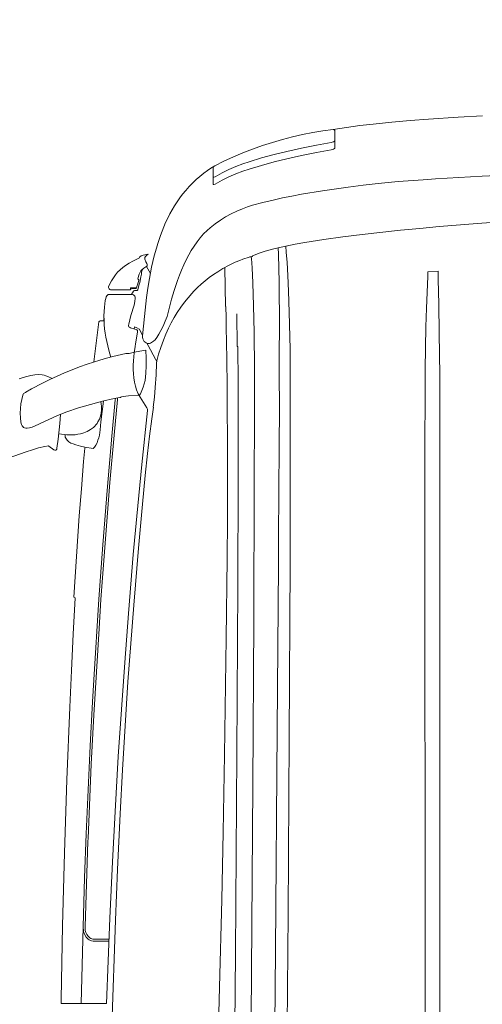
# Model space of a CAD drawing. Header units: millimetres. Extents: x 2204655785 to 2205143108, y 485765510 to 486291538.
# Tile 147 of 156: x 2205052244 to 2205052970, y 486235507 to 486237053. Entities that reach past the tile are written whole.
import ezdxf
from ezdxf.enums import TextEntityAlignment as Align
from ezdxf.lldxf.tags import DXFTag

# ---------------------------------------------------------------- set-up
doc = ezdxf.new("R2010")
doc.units = ezdxf.units.MM
doc.linetypes.add('НЕВИДИМАЯX2', pattern=[19.05, 12.7, -6.35])
for name, color, linetype in [('206ППР Панелевоз', 7, 'Continuous'), ('ППР_Опасная зона от крана', 1, 'Continuous'), ('ППР_Разрез', 5, 'Continuous'), ('ППР_Стрела', 7, 'Continuous')]:
    doc.layers.add(name, color=color, linetype=linetype)
doc.styles.add('ППРк_М1-1', font='GOST_Common Italic.ttf', dxfattribs={"height": 800})
doc.styles.add('ППРк_М1-1кран', font='GOST_Common Italic.ttf', dxfattribs={"width": 0.8, "height": 600})
tags = doc.linetypes.add('опасная зона_Кран', pattern='A,30,-8,4,-8,30,-8,4,-8,30,-8,4,[230,Bbox.shx,S=2.5,R=0,X=0,Y=-10],-6', length=148).pattern_tags.tags
tags[24] = DXFTag(74, 5)

# ---------------------------------------------------------------- blocks, each defined once
blk = doc.blocks.new('*U397')
at = {"layer": 'ППР_Опасная зона от крана', "linetype": 'опасная зона_Кран', "lineweight": 80, "ltscale": 100}
blk.add_arc((23215, 0), 50270, 270, 90, dxfattribs=at)
at = {"layer": 'ППР_Стрела', "linetype": 'НЕВИДИМАЯX2', "lineweight": 50, "ltscale": 100}
blk.add_arc((23215, 0), 38700, 270, 90, dxfattribs=at)
at = {"layer": 'ППР_Стрела', "linetype": 'Continuous', "lineweight": 100}
blk.add_arc((23215, 0), 30700, 270, 90, dxfattribs=at)
at = {"style": 'ППРк_М1-1', "width": 0.8}
for tag, p, height, flags in [('ОПАСНАЯ_ЗОНА', (25480.86, 21929.55), 800, 1), ('ОТЛЕТ_ГРУЗА', (25413.72, 20678.22), 800, 1), ('Кол-во_элементов', (2695.66, -1978.25), 1200, 8)]:
    blk.add_attdef(tag, p, '', height=height, dxfattribs=dict(at, flags=flags))
at = {"style": 'ППРк_М1-1', "width": 0.8, "flags": 8}
blk.add_attdef('МАРКА_КРАНА', text='', height=1200, dxfattribs=at).set_placement((8837.5, 818.17), align=Align.CENTER)
blk.add_attdef('ВЫСОТА', text='', height=1200, dxfattribs=at).set_placement((9134.89, -8454.02), align=Align.MIDDLE_CENTER)
at = {"layer": 'Defpoints', "style": 'ППРк_М1-1', "width": 0.8, "flags": 1}
for tag, p in [('МАКСИМАЛЬНАЯ_ДЛИНА_ГРУЗА', (25470.43, 19233.22)), ('ШИРИНА_ГРУЗА', (25397.01, 17803.51))]:
    blk.add_attdef(tag, p, '', height=800, dxfattribs=at)
at = {"layer": 'ППР_Разрез', "style": 'ППРк_М1-1кран', "width": 0.8, "flags": 8}
for tag, p in [('РАЗРЕЗ2', (-1027.85, 55181.17)), ('РАЗРЕЗ', (-1731.87, -54129.29))]:
    blk.add_attdef(tag, p, '', height=800, dxfattribs=at)
at = {"layer": 'ППР_Стрела', "style": 'ППРк_М1-1кран', "width": 0.8, "flags": 8}
for tag, p in [('ВЫСОТА_КРЮКА_ГОРИЗ', (-19652.89, 21607.87)), ('ГАБАРИТ_СТРЕЛЫ', (-25019.84, 21408.72)), ('ВЫСОТА_КРЮКА_НАКЛ', (-20393.31, 20761.66)), ('ВЫЛЕТ', (-16616.63, 14016.8))]:
    blk.add_attdef(tag, p, '', height=800, rotation=317, dxfattribs=at)
blk = doc.blocks.new('*U53')
at = {"layer": '206ППР Панелевоз', "lineweight": 5}
for p, q in [((10921.9, 1334.5), (10911.7, 1362.8)), ((11036.3, 1345.8), (11038.5, 1339.6)), ((10925.1, 1324.9), (10921.9, 1334.5)), ((10958.9, 1333.2), (10959, 1335.2)), ((10959.4, 1329.3), (10958.9, 1333.2)), ((10959, 1335.2), (10959.3, 1337.2)), ((10959.3, 1337.2), (10960, 1338.8)), ((10960, 1338.8), (10961.3, 1340.1)), ((10961.3, 1340.1), (10962.8, 1341.1)), ((10962.8, 1341.1), (10964.6, 1341.9)), ((10964.6, 1341.9), (10968.4, 1342.9)), ((10968.4, 1342.9), (10975.4, 1343.7)), ((10975.4, 1343.7), (10982.6, 1343.9)), ((10982.6, 1343.9), (10989.7, 1343.6)), ((10989.7, 1343.6), (10996.9, 1342.8)), ((10996.9, 1342.8), (11003.9, 1341.5)), ((11003.9, 1341.5), (11010.9, 1339.9)), ((11010.5, 1340), (11012.1, 1339.5)), ((11012.1, 1339.5), (11013.1, 1338.7)), ((11013.1, 1338.7), (11015.1, 1335.8)), ((11015.1, 1335.8), (11015.5, 1335.2)), ((11015.5, 1335.2), (11020.5, 1326.5)), ((11038.5, 1339.6), (11040.3, 1333.4)), ((11040.3, 1333.4), (11041.7, 1327.2)), ((10927.8, 1315.3), (10925.1, 1324.9)), ((10930.1, 1305.5), (10927.8, 1315.3)), ((10960.6, 1325.3), (10959.4, 1329.3)), ((10962.3, 1321.4), (10960.6, 1325.3)), ((10965.9, 1313.8), (10962.3, 1321.4)), ((11020.5, 1326.5), (11029.7, 1308.8)), ((11041.7, 1327.2), (11042.7, 1321.1)), ((11043, 1315.1), (11042.6, 1309.3)), ((11042.7, 1321.1), (11043, 1315.1)), ((10925.1, 1291.3), (10930.9, 1299)), ((10931, 1299.7), (10930.1, 1305.5)), ((10930.9, 1299), (10931, 1299.8)), ((10930.9, 1299), (10930.9, 1299)), ((10931, 1299.8), (10931, 1299.7)), ((10978.6, 1285.3), (10965.9, 1313.8)), ((11029.7, 1308.8), (11035.3, 1297.4)), ((11040.3, 1300.8), (11036.9, 1293.9)), ((11041.3, 1303.6), (11040.3, 1300.8)), ((11042, 1306.4), (11041.3, 1303.6)), ((11042.6, 1309.3), (11042, 1306.4)), ((10924.2, 1289.7), (10924.8, 1290.9)), ((10924.3, 1288.2), (10924.2, 1289.7)), ((10924.6, 1287.8), (10924.3, 1288.2)), ((10925.3, 1287), (10924.6, 1287.8)), ((10924.8, 1290.9), (10925.1, 1291.3)), ((10926.1, 1286.6), (10925.3, 1287)), ((10927.6, 1286.4), (10926.1, 1286.6)), ((10941.5, 1284.6), (10927.6, 1286.4)), ((10966.5, 1281.9), (10941.5, 1284.6)), ((10949.9, 1283.6), (10948.6, 1270.8)), ((10984.4, 1270.9), (10978.6, 1285.3)), ((11035.3, 1297.4), (11040.7, 1285.9)), ((11040.7, 1285.9), (11045.8, 1274.3)), ((10055.6, 1208.8), (10055.6, 1279.8)), ((10055.6, 1279.8), (10062.6, 1279.6)), ((10062.6, 1279.6), (10120, 1278.6)), ((10120, 1278.6), (10177.4, 1277.4)), ((10177.4, 1277.4), (10292.1, 1274.4)), ((10292.1, 1274.4), (10406.6, 1270.7)), ((10406.6, 1270.7), (10521, 1266.2)), ((10937.6, 1267.6), (10940.2, 1270.4)), ((10940.2, 1270.4), (10941.6, 1271.6)), ((10941.6, 1271.6), (10943.1, 1272.5)), ((10943.1, 1272.5), (10944.6, 1273.2)), ((10944.6, 1273.2), (10946.3, 1273.5)), ((10946.3, 1273.5), (10948.9, 1273.4)), ((10948.6, 1270.8), (10948.4, 1266.6)), ((10980.6, 1280.8), (10966.5, 1281.9)), ((10990.7, 1252.3), (10984.4, 1270.9)), ((11045.8, 1274.3), (11050.6, 1262.6)), ((10521, 1266.2), (10578.2, 1263.6)), ((10578.2, 1263.6), (10635.3, 1260.8)), ((10635.3, 1260.8), (10692.4, 1257.6)), ((10692.4, 1257.6), (10693.4, 1259.6)), ((10693.4, 1259.6), (10757.3, 1255.8)), ((10757.3, 1255.8), (10821.3, 1251.3)), ((10930.7, 1249.6), (10932.5, 1256.6)), ((10932.5, 1256.6), (10934.1, 1261.1)), ((10934.1, 1261.1), (10935.6, 1264.4)), ((10935.6, 1264.4), (10937.6, 1267.6)), ((10948.4, 1266.6), (10948.5, 1262.3)), ((10948.5, 1262.3), (10948.7, 1258)), ((10948.7, 1258), (10949.3, 1253.8)), ((10949.3, 1253.8), (10950.1, 1249.6)), ((10996.3, 1233.6), (10990.7, 1252.3)), ((11050.6, 1262.6), (11055.2, 1250.8)), ((10055.6, 1248.5), (10175.9, 1245.3)), ((10155.5, 1235.7), (10156.7, 1237.3)), ((10156.7, 1237.3), (10158.1, 1238.9)), ((10158.1, 1238.9), (10159.7, 1240.3)), ((10158.7, 1234.9), (10161.1, 1237.4)), ((10159.7, 1240.3), (10163.3, 1242.6)), ((10161.1, 1237.4), (10163.9, 1239.4)), ((10163.3, 1242.6), (10167.2, 1244.3)), ((10163.9, 1239.4), (10167, 1241)), ((10167, 1241), (10170.4, 1241.8)), ((10167.2, 1244.3), (10169.1, 1244.7)), ((10169.1, 1244.7), (10175.9, 1245.3)), ((10170.4, 1241.8), (10176.1, 1242.1)), ((10175.9, 1245.3), (10252.8, 1242.9)), ((10176.1, 1242.1), (10310.3, 1237.7)), ((10252.8, 1242.9), (10321.9, 1240.4)), ((10310.3, 1237.7), (10314.6, 1237.5)), ((10314.6, 1237.5), (10431.2, 1232.4)), ((10321.9, 1240.4), (10391, 1237.5)), ((10391, 1237.5), (10460.1, 1234.2)), ((10821.3, 1251.3), (10863.9, 1248)), ((10863.9, 1248), (10906.4, 1244.4)), ((10906.4, 1244.4), (10927.7, 1242.4)), ((10927.2, 1229.6), (10929.3, 1242.5)), ((10927.7, 1242.4), (10929.2, 1242.3)), ((10929.3, 1242.5), (10930.7, 1249.6)), ((10950.1, 1249.6), (10951.6, 1244.1)), ((10951.6, 1244.1), (10953.8, 1238.8)), ((10953.8, 1238.8), (10956.7, 1233.7)), ((11055.2, 1250.8), (11059.5, 1238.8)), ((11059.5, 1238.8), (11062.8, 1228.9)), ((10153.6, 1229.4), (10154, 1232.1)), ((10153.6, 1204.8), (10153.6, 1229.4)), ((10154, 1232.1), (10154.6, 1233.9)), ((10154.6, 1233.9), (10155.5, 1235.7)), ((10156.7, 1230.1), (10157.1, 1231.8)), ((10156.7, 1204.6), (10156.7, 1230.1)), ((10157.1, 1231.8), (10157.7, 1233.4)), ((10157.7, 1233.4), (10158.7, 1234.9)), ((10431.2, 1232.4), (10508.4, 1228.4)), ((10460.1, 1234.2), (10529.1, 1230.5)), ((10508.4, 1228.4), (10576.5, 1224.5)), ((10529.1, 1230.5), (10563.7, 1228.5)), ((10563.7, 1228.5), (10563.7, 1228.5)), ((10563.7, 1228.5), (10690.2, 1220.4)), ((10576.5, 1224.5), (10644.6, 1220.3)), ((10927.2, 1229.4), (10927.2, 1229.6)), ((10927.8, 1228.5), (10927.2, 1229.4)), ((10928.9, 1227.4), (10927.8, 1228.5)), ((10932.4, 1225.2), (10928.9, 1227.4)), ((10936.1, 1223.4), (10932.4, 1225.2)), ((10939.9, 1221.9), (10936.1, 1223.4)), ((10943.9, 1220.7), (10939.9, 1221.9)), ((10956.7, 1233.7), (10960.2, 1229.1)), ((10960.2, 1229.1), (10962.1, 1227)), ((10962.1, 1227), (10964.2, 1225.1)), ((10964.2, 1225.1), (10966.4, 1223.4)), ((10966.4, 1223.4), (10968.8, 1221.9)), ((10968.8, 1221.9), (10973.2, 1219.7)), ((11001.1, 1214.6), (10996.3, 1233.6)), ((11062.8, 1228.9), (11065.9, 1218.9)), ((11063, 1228.2), (11126.1, 1220.4)), ((10189.7, 1203.2), (10055.6, 1208.8)), ((10644.6, 1220.3), (10690, 1217.2)), ((10690, 1217.2), (10799, 1209.2)), ((10690.2, 1220.4), (10775.7, 1214.2)), ((10775.7, 1214.2), (10861.1, 1207.4)), ((10799, 1209.2), (10873.6, 1203.1)), ((10861.1, 1207.4), (10946.5, 1200)), ((10948, 1219.8), (10943.9, 1220.7)), ((10956.4, 1218.5), (10948, 1219.8)), ((10969.1, 1217.2), (10956.4, 1218.5)), ((10985, 1215.3), (10969.1, 1217.2)), ((10973.2, 1219.7), (10977.8, 1218.1)), ((10977.8, 1218.1), (10982.7, 1217)), ((10982.7, 1217), (10987.7, 1216.5)), ((11001.2, 1213.5), (10985, 1215.3)), ((10985, 1215.3), (10985, 1215.3)), ((10987.7, 1216.5), (10992.6, 1216.5)), ((10992.6, 1216.5), (10997.5, 1217.1)), ((10997.5, 1217.1), (11000.2, 1217.7)), ((11005.3, 1196.7), (11001.1, 1214.6)), ((11065.9, 1218.9), (11068.7, 1208.8)), ((11068.7, 1208.8), (11071.4, 1198.6)), ((11077.3, 1203.7), (11088.3, 1206.7)), ((11088.3, 1206.7), (11094.9, 1208.2)), ((11094.9, 1208.2), (11101.6, 1209.5)), ((11101.6, 1209.5), (11108.3, 1210.6)), ((11108.3, 1210.6), (11115, 1211.5)), ((11115, 1211.5), (11121.8, 1212.1)), ((11121.8, 1212.1), (11128.6, 1212.4)), ((11126.1, 1220.4), (11126.6, 1220)), ((11126.6, 1220), (11127.2, 1218.6)), ((11127.2, 1218.6), (11127.3, 1212.6)), ((11127.3, 1212.6), (11130.9, 1212.7)), ((11128.6, 1212.4), (11135.4, 1212.5)), ((11135.4, 1212.5), (11142.1, 1212.3)), ((11142.1, 1212.3), (11148.9, 1211.8)), ((11148.9, 1211.8), (11159.2, 1210.5)), ((11159.2, 1210.5), (11162.7, 1209.8)), ((11162.7, 1209.8), (11165.3, 1208.9)), ((11165.3, 1208.9), (11166.8, 1208.1)), ((11166.8, 1208.1), (11168.5, 1206.5)), ((11168.5, 1206.5), (11168.9, 1205.7)), ((9991.8, 1201), (10186.6, 1194.2)), ((10186.6, 1194.2), (10265.9, 1191.1)), ((10278.3, 1199.1), (10189.7, 1203.2)), ((10265.9, 1191.1), (10353.3, 1187.1)), ((10357.1, 1195), (10278.3, 1199.1)), ((10443.2, 1190), (10357.1, 1195)), ((10873.6, 1203.1), (10948.1, 1196.6)), ((10946.5, 1200), (11003.4, 1194.8)), ((10948.1, 1196.6), (11003.9, 1191.5)), ((11003.4, 1194.8), (11003.4, 1194.8)), ((11003.4, 1194.8), (11005.7, 1194.6)), ((11003.9, 1191.5), (11003.9, 1191.5)), ((11003.9, 1191.5), (11006.3, 1191.3)), ((11007, 1187.6), (11005.3, 1196.7)), ((11070.6, 1201.7), (11077.3, 1203.7)), ((11071.4, 1198.6), (11076, 1178.2)), ((11168.9, 1205.7), (11168.9, 1205.5)), ((11168.9, 1205.5), (11168.9, 1169.5)), ((11175.9, 1188), (11176.1, 1200.5)), ((11176.1, 1200.5), (11176.3, 1202.5)), ((11176.3, 1202.5), (11176.8, 1203.5)), ((11176.8, 1203.5), (11177.6, 1204.4)), ((11177.6, 1204.4), (11178.6, 1204.9)), ((11178.6, 1204.9), (11179.8, 1205.2)), ((11179.8, 1205.2), (11180.9, 1205.2)), ((11180.9, 1205.2), (11184.6, 1203.7)), ((11184.6, 1203.7), (11190.1, 1200.8)), ((11190.1, 1200.8), (11195.2, 1197.7)), ((11195.2, 1197.7), (11199.6, 1194.6)), ((11199.6, 1194.6), (11203.7, 1191.1)), ((11203.7, 1191.1), (11207.6, 1187.3)), ((10353.3, 1187.1), (10422.5, 1183.5)), ((10422.5, 1183.5), (10491.6, 1179.4)), ((10517.2, 1185.2), (10443.2, 1190)), ((10491.6, 1179.4), (10560.6, 1174.9)), ((10591.2, 1180), (10517.2, 1185.2)), ((10560.6, 1174.9), (10620.7, 1170.5)), ((10667.7, 1174.2), (10591.2, 1180)), ((11007.2, 1186.5), (11007, 1187.6)), ((11007.6, 1185.9), (11007.2, 1186.5)), ((11008, 1184.9), (11007.6, 1185.9)), ((11008.4, 1182.4), (11008, 1184.9)), ((11009.5, 1174.2), (11008.4, 1182.4)), ((11076.3, 1177.2), (11075.9, 1176.7)), ((11075.9, 1176.7), (11075.9, 1175.2)), ((11075.9, 1175.2), (11076.3, 1173.2)), ((11076, 1178.2), (11076.3, 1177.2)), ((11175.9, 1172), (11175.9, 1188)), ((11207.6, 1187.3), (11211.4, 1183)), ((11211.4, 1183), (11214.5, 1178.8)), ((11214.5, 1178.8), (11218.2, 1173)), ((10620.7, 1170.5), (10680.8, 1165.8)), ((10760.8, 1166.5), (10667.7, 1174.2)), ((10680.8, 1165.8), (10770.7, 1158.2)), ((10820.9, 1161.1), (10760.8, 1166.5)), ((10902.1, 1153.3), (10820.9, 1161.1)), ((11010.8, 1156.5), (11009.5, 1174.2)), ((11018.9, 1161.2), (11013, 1158.6)), ((11025, 1163.2), (11018.9, 1161.2)), ((11031.3, 1164.7), (11025, 1163.2)), ((11037.8, 1165.7), (11031.3, 1164.7)), ((11044.4, 1166.3), (11037.8, 1165.7)), ((11051.1, 1166.6), (11044.4, 1166.3)), ((11057.7, 1166.6), (11051.1, 1166.6)), ((11064.4, 1166.2), (11057.7, 1166.6)), ((11070.9, 1165.6), (11064.4, 1166.2)), ((11077.4, 1164.9), (11070.9, 1165.6)), ((11076.3, 1173.2), (11078.3, 1164.7)), ((11087.4, 1163.4), (11077.4, 1164.9)), ((11078.3, 1164.7), (11079.9, 1156.1)), ((11091.5, 1162.8), (11087.4, 1163.4)), ((11087.4, 1163.4), (11087.4, 1163.4)), ((11087.4, 1163.4), (11087.4, 1163.4)), ((11109.9, 1159.8), (11091.5, 1162.8)), ((11111, 1159.7), (11109.9, 1159.8)), ((11112.3, 1160.1), (11111, 1159.7)), ((11113.3, 1160.9), (11112.3, 1160.1)), ((11113.9, 1161.9), (11113.3, 1160.9)), ((11114.5, 1163.9), (11113.9, 1161.9)), ((11116.5, 1170.8), (11114.5, 1163.9)), ((11114.5, 1157.3), (11116.2, 1160.8)), ((11117.8, 1164.7), (11114.9, 1165.2)), ((11116.2, 1160.8), (11117.8, 1164.7)), ((11117.3, 1172.5), (11116.5, 1170.8)), ((11118.1, 1173.3), (11117.3, 1172.5)), ((11119, 1173.8), (11118.1, 1173.3)), ((11120.3, 1173.9), (11119, 1173.8)), ((11122.1, 1173.6), (11120.3, 1173.9)), ((11136, 1170.2), (11122.1, 1173.6)), ((11152.2, 1165.3), (11136, 1170.2)), ((11157.6, 1164.2), (11152.2, 1165.3)), ((11163.2, 1163.7), (11157.6, 1164.2)), ((11164.7, 1163.8), (11163.2, 1163.7)), ((11166.2, 1164.3), (11164.7, 1163.8)), ((11167.4, 1165.2), (11166.2, 1164.3)), ((11168.2, 1166.4), (11167.4, 1165.2)), ((11168.7, 1167.8), (11168.2, 1166.4)), ((11168.9, 1169.5), (11168.7, 1167.8)), ((11170.6, 1168.6), (11168.9, 1168.9)), ((11171.4, 1167.7), (11170.6, 1168.6)), ((11173.8, 1166.4), (11171.4, 1167.7)), ((11174.7, 1165.6), (11173.8, 1166.4)), ((11174.9, 1164.8), (11174.7, 1165.6)), ((11175.2, 1160.3), (11174.9, 1164.8)), ((11175.4, 1159.7), (11175.2, 1160.3)), ((11175.2, 1160.3), (11175.2, 1160.3)), ((11176.1, 1159.3), (11175.4, 1159.7)), ((11175.9, 1171.1), (11175.9, 1172)), ((11176.1, 1170.8), (11175.9, 1171.1)), ((11178.5, 1170.8), (11176.1, 1170.8)), ((11177.4, 1170.8), (11177.5, 1169.1)), ((11177.5, 1169.1), (11177.5, 1169.1)), ((11177.5, 1169.1), (11178, 1164.4)), ((11178, 1164.4), (11178.4, 1162.6)), ((11178.4, 1162.6), (11178.7, 1161.9)), ((11179.1, 1170.5), (11178.5, 1170.8)), ((11178.7, 1161.9), (11179.1, 1161.7)), ((11179.4, 1169.9), (11179.1, 1170.5)), ((11179.1, 1161.7), (11179.1, 1161.7)), ((11179.1, 1161.7), (11179.5, 1161.6)), ((11179.5, 1161.6), (11179.4, 1169.9)), ((11179.5, 1161.6), (11179.5, 1161.6)), ((11183, 1160.4), (11179.5, 1161.6)), ((11184.1, 1160), (11183, 1160.4)), ((11191.2, 1157.9), (11184.1, 1160)), ((11192.7, 1159.4), (11192.3, 1158.2)), ((11197.5, 1158.4), (11192.7, 1159.4)), ((11218.2, 1173), (11221.3, 1167.4)), ((11221.3, 1167.4), (11224.8, 1160)), ((11224.8, 1160), (11226.2, 1156.7)), ((10770.7, 1158.2), (10839.8, 1152.1)), ((10839.8, 1152.1), (10884.8, 1147.8)), ((10884.8, 1147.8), (10919.3, 1144.1)), ((10986.4, 1144.1), (10902.1, 1153.3)), ((10919.3, 1144.1), (10946.4, 1141)), ((10988.7, 1144.4), (10986.4, 1144.1)), ((10990.7, 1145.1), (10988.7, 1144.4)), ((11007.4, 1155.5), (10990.7, 1145.1)), ((10990.7, 1145.1), (10990.7, 1145.1)), ((11013, 1158.6), (11007.4, 1155.5)), ((11007.4, 1155.5), (11007.4, 1155.5)), ((11012.8, 1155.4), (11010.8, 1156.5)), ((11010.8, 1156.5), (11010.8, 1156.5)), ((11017.8, 1152.9), (11012.8, 1155.4)), ((11023.1, 1150.9), (11017.8, 1152.9)), ((11028.5, 1149.3), (11023.1, 1150.9)), ((11034, 1148.1), (11028.5, 1149.3)), ((11039.7, 1147.2), (11034, 1148.1)), ((11045.4, 1146.7), (11039.7, 1147.2)), ((11057, 1146.2), (11045.4, 1146.7)), ((11068.7, 1146.3), (11057, 1146.2)), ((11081.2, 1146.8), (11068.7, 1146.3)), ((11079.9, 1156.1), (11081.4, 1146.9)), ((11081.4, 1146.9), (11081.2, 1146.8)), ((11092.3, 1145.1), (11088.7, 1143)), ((11092.7, 1146.2), (11092, 1143.8)), ((11093.9, 1148.1), (11092.7, 1146.2)), ((11095.2, 1149.4), (11093.9, 1148.1)), ((11097, 1150.6), (11095.2, 1149.4)), ((11099.3, 1151.3), (11097, 1150.6)), ((11101.7, 1151.8), (11099.3, 1151.3)), ((11104.1, 1151.9), (11101.7, 1151.8)), ((11134, 1149), (11104.1, 1151.9)), ((11104.6, 1151.8), (11114.1, 1157)), ((11114.1, 1157), (11114.5, 1157.3)), ((11163.9, 1145.6), (11134, 1149)), ((11178.8, 1143.5), (11163.9, 1145.6)), ((11184.9, 1157.2), (11176.1, 1159.3)), ((11176.1, 1159.3), (11176.1, 1159.3)), ((11187.6, 1156.3), (11184.9, 1157.2)), ((11196.6, 1154.4), (11187.6, 1156.3)), ((11191.9, 1157.9), (11191.2, 1157.9)), ((11192.3, 1158.2), (11191.9, 1157.9)), ((11200.5, 1153.8), (11196.6, 1154.4)), ((11200.7, 1157.3), (11197.5, 1158.4)), ((11203.9, 1153.6), (11200.5, 1153.8)), ((11203.7, 1155.9), (11200.7, 1157.3)), ((11212.9, 1145.5), (11201.8, 1139.7)), ((11206, 1154.5), (11203.7, 1155.9)), ((11208.2, 1152.1), (11203.9, 1153.6)), ((11207.7, 1152.9), (11206, 1154.5)), ((11210.1, 1149.7), (11207.7, 1152.9)), ((11213.1, 1145.2), (11210.1, 1149.7)), ((11213.8, 1144.9), (11213.1, 1145.2)), ((11215, 1144.6), (11213.8, 1144.9)), ((11216.4, 1144.8), (11215, 1144.6)), ((11217.7, 1145.3), (11216.4, 1144.8)), ((11220.3, 1146.7), (11217.7, 1145.3)), ((11224.3, 1148.5), (11220.3, 1146.7)), ((11225.6, 1148.6), (11224.3, 1148.5)), ((11227, 1148.2), (11225.6, 1148.6)), ((11226.2, 1156.7), (11227.7, 1156)), ((11228.3, 1147.4), (11227, 1148.2)), ((11227.7, 1156), (11229.4, 1154)), ((11229.8, 1145.9), (11228.3, 1147.4)), ((11229.4, 1154), (11230.3, 1151.1)), ((11232, 1143), (11229.8, 1145.9)), ((11230.3, 1151.1), (11232, 1143)), ((10946.4, 1141), (10973.8, 1137.4)), ((10973.8, 1137.4), (10992, 1134.8)), ((10992, 1134.8), (10992, 1135.1)), ((10992, 1135.1), (11007.4, 1133.3)), ((11007.4, 1133.3), (11022.8, 1132)), ((11022.8, 1132), (11042.5, 1130.8)), ((11042.5, 1130.8), (11061, 1130)), ((11061, 1130), (11064.8, 1129.7)), ((11067.2, 1131.7), (11063.4, 1129.7)), ((11064.8, 1129.7), (11075.2, 1126.7)), ((11088.7, 1143), (11067.2, 1131.7)), ((11092, 1143.8), (11091.7, 1141.7)), ((11091.7, 1141.7), (11091.8, 1140.8)), ((11091.8, 1140.8), (11092.3, 1139.6)), ((11092.3, 1139.6), (11095.5, 1134.7)), ((11095.5, 1134.7), (11097.6, 1132.4)), ((11097.6, 1132.4), (11101.3, 1129.6)), ((11101.3, 1129.6), (11106.5, 1126.3)), ((11193.7, 1141.1), (11178.8, 1143.5)), ((11211.6, 1137.7), (11193.7, 1141.1)), ((11229.4, 1133.6), (11211.6, 1137.7)), ((11247, 1128.7), (11229.4, 1133.6)), ((11247.1, 1128.7), (11247, 1128.7)), ((11261.2, 1124), (11247.1, 1128.7)), ((11075.2, 1126.7), (11085.6, 1123.3)), ((11085.6, 1123.3), (11097, 1119.1)), ((11097, 1119.1), (11106.3, 1115.3)), ((11106.3, 1115.3), (11115.8, 1111)), ((11106.5, 1126.3), (11112.4, 1123)), ((11112.4, 1123), (11119.3, 1119.5)), ((11119.3, 1119.5), (11126.7, 1116.3)), ((11126.7, 1116.3), (11134.2, 1113.5)), ((11134.2, 1113.5), (11161.2, 1106.3)), ((11275, 1118.6), (11261.2, 1124)), ((11281.8, 1115.7), (11275, 1118.6)), ((11288.6, 1112.5), (11281.8, 1115.7)), ((11115.8, 1111), (11124.2, 1106.8)), ((11124.2, 1106.8), (11132.6, 1102.1)), ((11132.6, 1102.1), (11140.4, 1097.4)), ((11161.2, 1106.3), (11175.3, 1102.2)), ((11175.3, 1102.2), (11190.7, 1097.2)), ((11295.2, 1109.1), (11288.6, 1112.5)), ((11301.7, 1105.5), (11295.2, 1109.1)), ((11308, 1101.7), (11301.7, 1105.5)), ((11314.3, 1097.7), (11308, 1101.7)), ((11320.3, 1093.5), (11314.3, 1097.7)), ((11140.4, 1097.4), (11149.1, 1091.7)), ((11149.1, 1091.7), (11156.8, 1086)), ((11156.8, 1086), (11163.6, 1080.6)), ((11190.7, 1097.2), (11199, 1094.2)), ((11199, 1094.2), (11207.2, 1090.9)), ((11207.2, 1090.9), (11215.3, 1087.3)), ((11215.3, 1087.3), (11223.3, 1083.5)), ((11223.3, 1083.5), (11231.2, 1079.5)), ((11326.3, 1089), (11320.3, 1093.5)), ((11332.3, 1084), (11326.3, 1089)), ((11338.1, 1078.8), (11332.3, 1084)), ((11163.6, 1080.6), (11170.3, 1074.7)), ((11170.3, 1074.7), (11174, 1071.2)), ((11174, 1071.2), (11174.1, 1071.3)), ((11174.1, 1071.3), (11179.8, 1065.7)), ((11231.2, 1079.5), (11238.1, 1075.4)), ((11238.1, 1075.4), (11244.9, 1071.1)), ((11244.9, 1071.1), (11251.5, 1066.4)), ((11343.7, 1073.4), (11338.1, 1078.8)), ((11349.1, 1067.8), (11343.7, 1073.4)), ((11354.2, 1061.9), (11349.1, 1067.8)), ((11179.8, 1065.7), (11185.2, 1059.8)), ((11185.2, 1059.8), (11190.4, 1053.6)), ((11190.4, 1053.6), (11195.4, 1047.3)), ((11251.5, 1066.4), (11257.8, 1061.4)), ((11257.8, 1061.4), (11263.8, 1056.1)), ((11263.8, 1056.1), (11269.4, 1050.4)), ((11359.1, 1055.8), (11354.2, 1061.9)), ((11363.2, 1050.2), (11359.1, 1055.8)), ((11195.4, 1047.3), (11200, 1040.7)), ((11200, 1040.7), (11204.5, 1034)), ((11269.4, 1050.4), (11273.6, 1045.6)), ((11273.6, 1045.6), (11279.7, 1037.9)), ((11279.7, 1037.9), (11285.3, 1029.8)), ((11341.8, 1041), (11341.5, 1040.6)), ((11341.5, 1040.6), (11341.5, 1040)), ((11341.5, 1040), (11342.1, 1038)), ((11342.2, 1041.1), (11341.8, 1041)), ((11342.1, 1038), (11348.4, 1026.9)), ((11356.3, 1041.1), (11342.2, 1041.1)), ((11353, 1040), (11353.1, 1040.6)), ((11353.6, 1038), (11353, 1040)), ((11353.1, 1040.6), (11353.3, 1041)), ((11353.3, 1041), (11353.7, 1041.1)), ((11359.9, 1026.9), (11353.6, 1038)), ((11353.7, 1041.1), (11367.9, 1041.1)), ((11367.1, 1044.5), (11363.2, 1050.2)), ((11370.9, 1038.7), (11367.1, 1044.5)), ((11367.9, 1041.1), (11367.9, 1041.1)), ((11367.9, 1041.1), (11368.7, 1040.8)), ((11368.7, 1040.8), (11369.7, 1040)), ((11369.7, 1040), (11370.9, 1038.7)), ((11370.9, 1038.7), (11378.1, 1024.1)), ((9959.2, 1034.2), (10081.3, 1030.9)), ((10081.3, 1030.9), (10218.2, 1027.7)), ((10218.2, 1027.7), (10324.5, 1025.6)), ((10324.5, 1025.6), (10445.8, 1023.4)), ((10445.8, 1023.4), (10629.3, 1020.7)), ((10629.3, 1020.7), (10753.7, 1019.2)), ((11068, 1019.6), (11117.9, 1020.6)), ((11117.9, 1020.6), (11132.6, 1020.9)), ((11132.6, 1020.9), (11149.9, 1021.2)), ((11149.7, 1021.6), (11211.2, 1022.6)), ((11149.9, 1021.2), (11149.7, 1021.6)), ((11204.5, 1034), (11209.5, 1025.7)), ((11209.5, 1025.7), (11214.6, 1016.2)), ((11285.3, 1029.8), (11290.5, 1021.5)), ((11290.5, 1021.5), (11295.2, 1012.8)), ((11348.4, 1026.9), (11353.6, 1016.4)), ((11365.1, 1016.4), (11359.9, 1026.9)), ((11378.1, 1024.1), (11384.9, 1009.3)), ((9793, 1008.8), (10134.2, 1006)), ((10134.2, 1006), (10448.4, 1003.8)), ((10753.7, 1019.2), (10815.5, 1018.7)), ((10815.5, 1018.7), (10877, 1018.5)), ((10877, 1018.5), (10940.6, 1018.7)), ((10940.6, 1018.7), (10989.6, 1019)), ((10989.6, 1019), (11023.8, 1019)), ((11023.8, 1019), (11068, 1019.6)), ((11214.6, 1016.2), (11219.3, 1006.3)), ((11219.3, 1006.3), (11222.4, 999.3)), ((11295.2, 1012.8), (11299.5, 1004)), ((11353.6, 1016.4), (11358.2, 1005.7)), ((11358.2, 1005.7), (11362.3, 994.7)), ((11369.7, 1005.7), (11365.1, 1016.4)), ((11373.8, 994.7), (11369.7, 1005.7)), ((11384.9, 1009.3), (11391.3, 994.3)), ((10448.4, 1003.8), (10712.1, 1002.4)), ((10712.1, 1002.4), (10877.5, 1001.8)), ((10877.5, 1001.8), (10998.4, 1001.6)), ((10998.4, 1001.6), (11039.3, 1001.7)), ((11039.3, 1001.7), (11078.1, 1002.2)), ((11078.1, 1002.2), (11087.2, 1002.4)), ((11087.1, 1003.2), (11138.2, 1004.1)), ((11087.2, 1002.4), (11087.1, 1003.2)), ((11222.4, 999.3), (11222.4, 999.3)), ((11222.4, 999.3), (11224.3, 994.4)), ((11224.3, 994.4), (11227.4, 984.6)), ((11299.5, 1004), (11303.4, 995)), ((11303.4, 995), (11306.3, 987.2)), ((11362.3, 994.7), (11365.6, 984.7)), ((11377.1, 984.7), (11373.8, 994.7)), ((11391.3, 994.3), (11397.2, 979.1)), ((10032.6, 981.6), (10398.5, 978.9)), ((10398.5, 978.9), (10656.9, 977.3)), ((10656.9, 977.3), (10872.5, 976.5)), ((10872.5, 976.5), (10979.4, 976.2)), ((10979.4, 976.2), (11051.5, 976.4)), ((11051.5, 976.4), (11109.6, 976.9)), ((11109.6, 976.9), (11151.1, 977.7)), ((11151.1, 977.7), (11187.3, 978.9)), ((11187.3, 978.9), (11210.5, 980)), ((11210.5, 980), (11225.1, 980.9)), ((11225.1, 980.9), (11228.1, 981.2)), ((11227.4, 984.6), (11227.9, 983.3)), ((11227.9, 983.3), (11227.7, 982.8)), ((11227.7, 982.8), (11228.1, 981.2)), ((11227.9, 983.3), (11227.9, 983.3)), ((11228.1, 981.2), (11228.1, 981.2)), ((11228.1, 981.2), (11228.7, 979.8)), ((11228.7, 979.8), (11229.1, 979.3)), ((11229.1, 979.3), (11229.5, 979.1)), ((11229.5, 979.1), (11229.5, 979.2)), ((11229.5, 979.2), (11234.1, 967.3)), ((11306.3, 987.2), (11308.8, 979.3)), ((11308.8, 979.3), (11313.2, 963.2)), ((11365.6, 984.7), (11371.5, 965)), ((11383.1, 965), (11377.1, 984.7)), ((11397.2, 979.1), (11402.6, 963.7)), ((11234.1, 967.3), (11236.7, 959.4)), ((11236.7, 959.4), (11240.4, 945.9)), ((11313.2, 963.2), (11317.1, 947)), ((11371.5, 965), (11377, 945.1)), ((11388.5, 945.1), (11383.1, 965)), ((11402.6, 963.7), (11407.6, 948.2)), ((10138.6, 943.3), (9840.4, 946.2)), ((10485.5, 940.4), (10138.6, 943.3)), ((11240.4, 945.9), (11242.1, 939.1)), ((11317.1, 947), (11320.3, 932.4)), ((11377, 945.1), (11382, 925.2)), ((11393.5, 925.2), (11388.5, 945.1)), ((11407.6, 948.2), (11412.2, 932.5)), ((10744, 938.7), (10485.5, 940.4)), ((10786.6, 938.4), (10744, 938.7)), ((10744, 938.7), (10744, 938.7)), ((10931.4, 937.3), (10786.6, 938.4)), ((10989.2, 937.2), (10931.4, 937.3)), ((11045.3, 937.6), (10989.2, 937.2)), ((11063.1, 937.6), (11045.3, 937.6)), ((11045.3, 937.6), (11045.3, 937.6)), ((11130.7, 937.2), (11063.1, 937.6)), ((11175.1, 937.4), (11130.7, 937.2)), ((11187.6, 937.5), (11175.1, 937.4)), ((11175.1, 937.4), (11175.1, 937.4)), ((11232.3, 938.5), (11187.6, 937.5)), ((11242.1, 939.1), (11232.3, 938.5)), ((11244.7, 927.2), (11242.1, 939.1)), ((11320.3, 932.4), (11323.3, 917.8)), ((11412.2, 932.5), (11416.2, 916.7)), ((9888.4, 926), (10196.1, 923.6)), ((10196.1, 923.6), (10472, 921.7)), ((10472, 921.7), (10746.2, 920.3)), ((10746.2, 920.3), (10746.2, 920.3)), ((10746.2, 920.3), (10878.3, 920.1)), ((10878.3, 920.1), (11049.9, 920)), ((11049.9, 920), (11082.8, 920.4)), ((11082.8, 920.4), (11141.2, 921.6)), ((11141.2, 921.6), (11173.8, 922.6)), ((11173.8, 922.6), (11198.6, 923.7)), ((11198.6, 923.7), (11218.8, 924.9)), ((11218.8, 924.9), (11235.3, 926.3)), ((11235.3, 926.3), (11244.7, 927.2)), ((11244.7, 927), (11247.8, 912.2)), ((11247.8, 912.2), (11250.5, 897.3)), ((11323.3, 917.8), (11326.1, 902.5)), ((11382, 925.2), (11387.2, 902.2)), ((11398.7, 902.2), (11393.5, 925.2)), ((11416.2, 916.7), (11419.8, 900.8)), ((11250.5, 897.3), (11255.2, 867.3)), ((11326.1, 902.5), (11331.5, 869.3)), ((11387.2, 902.2), (11391.9, 879)), ((11403.4, 879), (11398.7, 902.2)), ((11419.8, 900.8), (11422.9, 884.8)), ((11422.9, 884.8), (11425.5, 868.7)), ((11255.2, 867.3), (11259.3, 837.3)), ((11331.5, 869.3), (11337.3, 829.1)), ((11391.9, 879), (11396, 855.8)), ((11407.5, 855.8), (11403.4, 879)), ((11425.5, 868.7), (11427.7, 852.5)), ((11396, 855.8), (11396.2, 854.3)), ((11396.2, 854.3), (11396.9, 852)), ((11396.9, 852), (11398, 850.5)), ((11398, 850.5), (11398.6, 850.1)), ((11407.8, 854.3), (11407.5, 855.8)), ((11408.5, 852), (11407.8, 854.3)), ((11409.6, 850.5), (11408.5, 852)), ((11410.2, 850.1), (11409.6, 850.5)), ((11426.9, 850.5), (11426.3, 850.2)), ((11427.3, 851.2), (11426.9, 850.5)), ((11427.7, 852.5), (11427.3, 851.2)), ((11427.7, 852.5), (11430.9, 831.6)), ((11259.3, 837.3), (11263, 807.2)), ((11398.6, 850.1), (11399.2, 849.9)), ((11399.2, 849.9), (11414.7, 850.2)), ((11410.7, 849.9), (11410.2, 850.1)), ((11426.3, 850.2), (11410.7, 849.9)), ((11337.3, 829.1), (11340.3, 805.6)), ((11430.9, 831.6), (11433.9, 810.7)), ((11263, 807.2), (11269.6, 746.9)), ((11340.3, 805.6), (11343, 782)), ((11433.9, 810.7), (11436.4, 789.7)), ((11436.4, 789.7), (11439.5, 760.8)), ((11343, 782), (11346, 750.7)), ((11439.5, 760.8), (11442.1, 731.9)), ((11269.6, 746.9), (11272.6, 716.7)), ((11346, 750.7), (11349, 711.5)), ((11442.1, 731.9), (11444.2, 702.9)), ((11272.6, 716.7), (11275.4, 686.5)), ((11349, 711.5), (11350.3, 691.9)), ((10136.4, 708.5), (9883.3, 708.4)), ((10796.6, 709), (10136.4, 708.5)), ((10891.2, 709), (10796.6, 709)), ((11051.7, 708.3), (10891.2, 709)), ((11117.9, 707.3), (11051.7, 708.3)), ((11147.4, 706.4), (11117.9, 707.3)), ((11196.8, 704.3), (11147.4, 706.4)), ((11196.8, 704.1), (11196.8, 704.3)), ((11204.3, 704.1), (11196.8, 704.1)), ((11196.8, 704.1), (11196.8, 704.1)), ((11205.4, 687.9), (11204.3, 704.1)), ((11444.2, 702.9), (11447.2, 656.7)), ((10030.8, 685.5), (10833.4, 685.3)), ((10833.4, 685.3), (10969.4, 685.5)), ((10969.4, 685.5), (11041.9, 685.5)), ((11041.9, 685.5), (11108.2, 686.1)), ((11108.2, 686.1), (11153.8, 686.8)), ((11153.8, 686.8), (11192.2, 687.7)), ((11192.2, 687.7), (11203.7, 687.9)), ((11203.7, 687.9), (11203.1, 687.9)), ((11203.1, 687.9), (11205.4, 687.9)), ((11203.7, 687.9), (11203.7, 687.9)), ((11275.4, 686.5), (11280.4, 626.1)), ((11350.3, 691.9), (11354.5, 619)), ((11447.2, 656.7), (11449.3, 618.2)), ((11280.4, 626.1), (11285, 564.1)), ((11354.5, 619), (11357.7, 554.5))]:
    blk.add_line(p, q, dxfattribs=at)

msp = doc.modelspace()

# ---------------------------------------------------------------- block references
at = {"rotation": 90}
msp.add_blockref('*U397', (2205044055.8, 486203892.3), dxfattribs=at)

# ---------------------------------------------------------------- next in the draw order: block references
msp.add_blockref('*U53', (2205053588.5, 486225452.8), dxfattribs=at)

doc.saveas('drawing.dxf')
